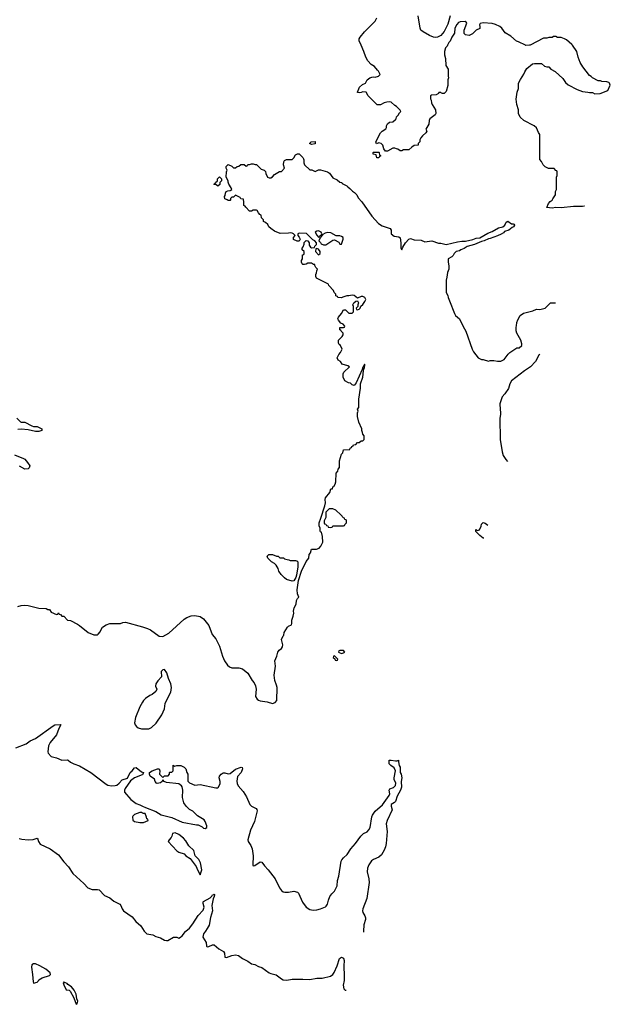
# Model space of a CAD drawing. Header units: inches. Extents: x 2323201 to 2563958, y 895391 to 1023096.
# Tile 169 of 196: x 2538613 to 2545286, y 959174 to 970287. Entities that reach past the tile are written whole.
import ezdxf

# ---------------------------------------------------------------- set-up
doc = ezdxf.new("R2010")
doc.units = ezdxf.units.IN
doc.header["$MEASUREMENT"] = 0
for name, color, linetype in [('C5935', 7, 'Continuous'), ('C5936', 7, 'Continuous'), ('C5945', 7, 'Continuous'), ('C5946', 7, 'Continuous'), ('C5947', 7, 'Continuous')]:
    doc.layers.add(name, color=color, linetype=linetype)

msp = doc.modelspace()

# ---------------------------------------------------------------- linework, layer by layer
at = {"layer": 'C5935', "color": 5, "elevation": 40}
for points in [[(2538768, 959632), (2538750, 959619), (2538746, 959594), (2538759, 959510), (2538766, 959426), (2538770, 959414), (2538810, 959425), (2538823, 959437), (2538830, 959452), (2538866, 959474), (2538950, 959498), (2538962, 959510), (2538957, 959530), (2538909, 959570), (2538839, 959610), (2538790, 959630)], [(2539110, 959426), (2539105, 959415), (2539110, 959394), (2539138, 959338), (2539170, 959334), (2539184, 959324), (2539226, 959246), (2539250, 959174), (2539262, 959178), (2539268, 959210), (2539257, 959237), (2539250, 959288), (2539230, 959333), (2539197, 959370), (2539158, 959398), (2539150, 959409), (2539130, 959418), (2539118, 959418)]]:
    msp.add_lwpolyline(points, close=True, dxfattribs=at)
at = {"layer": 'C5936', "color": 5}
for points, elevation in [([(2538582, 965790), (2538622, 965750), (2538630, 965746), (2538670, 965746), (2538750, 965705), (2538770, 965697), (2538810, 965694), (2538862, 965670), (2538862, 965650), (2538830, 965641), (2538790, 965640), (2538710, 965660), (2538630, 965664), (2538590, 965661)], 80), ([(2538555, 965375), (2538656, 965336), (2538670, 965326), (2538701, 965290), (2538726, 965250), (2538721, 965230), (2538710, 965219), (2538670, 965214), (2538610, 965249)], 80), ([(2538590, 963665), (2538630, 963676), (2538670, 963679), (2538710, 963676), (2538830, 963646), (2538910, 963642), (2538930, 963632), (2538950, 963632), (2538970, 963602), (2539030, 963574), (2539042, 963578), (2539046, 963590), (2539052, 963592), (2539058, 963578), (2539073, 963573), (2539090, 963554), (2539110, 963554), (2539154, 963510), (2539185, 963505), (2539266, 963466), (2539290, 963451), (2539385, 963370), (2539450, 963346), (2539490, 963346), (2539498, 963350), (2539523, 963377), (2539534, 963406), (2539549, 963430), (2539590, 963459), (2539631, 963471), (2539750, 963471), (2539777, 963483), (2539810, 963487), (2540000, 963433)], 80), ([(2540000, 962584), (2539971, 962530), (2539923, 962410), (2539911, 962350), (2539916, 962330), (2539931, 962310), (2539950, 962295), (2539990, 962282), (2540000, 962282)], 80), ([(2538570, 962067), (2538687, 962113), (2538730, 962147), (2538790, 962175), (2538990, 962318), (2539010, 962328), (2539074, 962334), (2539078, 962330), (2539054, 962286), (2539030, 962216), (2538957, 962130), (2538938, 962090), (2538930, 962022), (2538935, 962010), (2538970, 961971), (2539030, 961956), (2539090, 961931), (2539150, 961935), (2539162, 961930), (2539188, 961908), (2539225, 961890), (2539290, 961867), (2539417, 961790), (2539590, 961658), (2539610, 961648), (2539650, 961639), (2539690, 961642), (2539710, 961648), (2539738, 961670), (2539770, 961707), (2539832, 961728), (2539862, 961790), (2539884, 961810), (2539910, 961844), (2539930, 961847), (2539990, 961799), (2540000, 961795)], 60), ([(2540000, 961765), (2539997, 961763), (2539909, 961731), (2539863, 961697), (2539806, 961610), (2539797, 961590), (2539798, 961570), (2539870, 961487), (2539930, 961439), (2539970, 961427), (2540000, 961411)], 60), ([(2540000, 961332), (2539990, 961338), (2539970, 961338), (2539910, 961315), (2539890, 961298), (2539887, 961290), (2539890, 961254), (2539910, 961236), (2539970, 961227), (2540000, 961226)], 60), ([(2538607, 961047), (2538637, 961037), (2538710, 961029), (2538764, 961036), (2538810, 961048), (2538819, 961039), (2538826, 961010), (2538843, 960983), (2538958, 960930), (2539050, 960861), (2539110, 960783), (2539165, 960725), (2539214, 960650), (2539339, 960539), (2539381, 960490), (2539430, 960468), (2539490, 960470), (2539510, 960466), (2539570, 960402), (2539630, 960377), (2539677, 960337), (2539744, 960304), (2539755, 960290), (2539769, 960250), (2539785, 960230), (2539882, 960162), (2539926, 960110), (2539980, 960060), (2540000, 960031)], 40)]:
    msp.add_lwpolyline(points, dxfattribs=dict(at, elevation=elevation))
at = {"layer": 'C5945', "color": 5}
for points, elevation in [([(2540021, 960000), (2540029, 959989), (2540050, 959968), (2540117, 959957), (2540150, 959941), (2540204, 959924), (2540250, 959898), (2540270, 959894), (2540285, 959895), (2540350, 959931), (2540390, 959932), (2540410, 959922), (2540430, 959932), (2540450, 959945), (2540485, 959995), (2540490, 960000)], 40), ([(2540711, 960000), (2540688, 959970), (2540683, 959930), (2540718, 959870), (2540725, 959830), (2540730, 959822), (2540750, 959827), (2540790, 959847), (2540810, 959844), (2540862, 959802), (2540915, 959770), (2540925, 959750), (2540930, 959707), (2540950, 959701), (2541010, 959725), (2541050, 959733), (2541086, 959726), (2541130, 959691), (2541190, 959662), (2541231, 959631), (2541270, 959623), (2541310, 959601), (2541350, 959591), (2541430, 959531), (2541450, 959521), (2541510, 959507), (2541570, 959461), (2541590, 959451), (2541630, 959447), (2541690, 959456), (2541810, 959459), (2541890, 959453), (2541970, 959468), (2542030, 959468), (2542124, 959490), (2542149, 959510), (2542167, 959533), (2542201, 959610), (2542226, 959690), (2542250, 959707), (2542270, 959696), (2542278, 959670), (2542274, 959610), (2542279, 959490), (2542277, 959443), (2542266, 959390), (2542274, 959350), (2542290, 959334), (2542300, 959333)], 40), ([(2542499, 960000), (2542498, 959990), (2542498, 959989)], 60)]:
    msp.add_lwpolyline(points, dxfattribs=dict(at, elevation=elevation))
at = {"layer": 'C5946', "color": 5}
for points, elevation in [([(2543447, 970000), (2543442, 969990), (2543425, 969970), (2543411, 969930), (2543411, 969890), (2543422, 969850), (2543426, 969770), (2543452, 969730), (2543452, 969650), (2543458, 969630), (2543451, 969609), (2543450, 969546), (2543430, 969478), (2543410, 969455), (2543390, 969455), (2543378, 969458), (2543370, 969466), (2543350, 969466), (2543344, 969456), (2543319, 969441), (2543265, 969435), (2543253, 969427), (2543253, 969393), (2543260, 969380), (2543265, 969350), (2543272, 969330), (2543311, 969270), (2543316, 969230), (2543306, 969214), (2543245, 969170), (2543238, 969150), (2543236, 969110), (2543202, 969050), (2543211, 969030), (2543202, 969010), (2543163, 968977), (2543146, 968954), (2543132, 968930), (2543132, 968908), (2543114, 968890), (2543114, 968870), (2543070, 968868), (2543042, 968850), (2543010, 968818), (2542950, 968818), (2542930, 968808), (2542910, 968808), (2542887, 968827), (2542870, 968828), (2542850, 968838), (2542830, 968838), (2542770, 968804), (2542744, 968804), (2542728, 968828), (2542715, 968870), (2542698, 968890), (2542670, 968898), (2542646, 968886), (2542638, 968910), (2542689, 969011), (2542709, 969031), (2542750, 969054), (2542758, 969070), (2542758, 969090), (2542769, 969111), (2542790, 969132), (2542827, 969133), (2542860, 969160), (2542868, 969170), (2542869, 969191), (2542888, 969210), (2542903, 969237), (2542918, 969250), (2542910, 969266), (2542870, 969308), (2542850, 969318), (2542810, 969355), (2542790, 969362), (2542762, 969358), (2542731, 969349), (2542690, 969326), (2542650, 969326), (2542549, 969429), (2542526, 969470), (2542490, 969474), (2542470, 969464), (2542450, 969462), (2542430, 969466), (2542429, 969469), (2542453, 969527), (2542485, 969555), (2542518, 969570), (2542538, 969610), (2542569, 969631), (2542590, 969638), (2542610, 969641), (2542630, 969638), (2542666, 969650), (2542686, 969670), (2542668, 969708), (2542656, 969716), (2542620, 969760), (2542583, 969783), (2542545, 969825), (2542523, 969863), (2542501, 969930), (2542469, 970000)], 80), ([(2544996, 968184), (2544990, 968184), (2544970, 968179), (2544870, 968179), (2544730, 968163), (2544670, 968166), (2544630, 968162), (2544567, 968167), (2544586, 968214), (2544605, 968235), (2544628, 968250), (2544635, 968265), (2544668, 968310), (2544668, 968350), (2544678, 968370), (2544678, 968510), (2544686, 968530), (2544686, 968570), (2544682, 968582), (2544670, 968586), (2544650, 968606), (2544589, 968609), (2544548, 968628), (2544526, 968650), (2544510, 968686), (2544488, 968710), (2544488, 968990), (2544476, 969016), (2544450, 969066), (2544426, 969090), (2544309, 969149), (2544269, 969189), (2544248, 969230), (2544248, 969270), (2544229, 969330), (2544224, 969390), (2544235, 969470), (2544249, 969510), (2544249, 969570), (2544270, 969612), (2544309, 969671), (2544320, 969700), (2544343, 969737), (2544406, 969790), (2544430, 969794), (2544510, 969794), (2544544, 969764), (2544570, 969754), (2544590, 969754), (2544614, 969730), (2544664, 969704), (2544750, 969622), (2544780, 969580), (2544810, 969551), (2544910, 969498), (2544970, 969478), (2545031, 969471), (2545050, 969465), (2545084, 969464), (2545110, 969452), (2545173, 969453), (2545258, 969490), (2545286, 969550), (2545278, 969570), (2545270, 969578), (2545247, 969587), (2545190, 969588), (2545176, 969596), (2545150, 969598), (2545086, 969630), (2545068, 969648), (2545050, 969658), (2544975, 969755), (2544945, 969805), (2544923, 969863), (2544908, 969930), (2544857, 970000)], 80), ([(2544371, 970000), (2544330, 969998), (2544326, 970000)], 80), ([(2540000, 963433), (2540057, 963417), (2540090, 963401), (2540190, 963331), (2540230, 963327), (2540297, 963363), (2540470, 963522), (2540500, 963540), (2540550, 963558), (2540590, 963561), (2540650, 963551), (2540690, 963525), (2540751, 963450), (2540788, 963348), (2540830, 963298), (2540870, 963218), (2540905, 963105), (2540927, 963050), (2540961, 963001), (2540983, 962983), (2541010, 962971), (2541090, 962971), (2541130, 962961), (2541190, 962910), (2541239, 962830), (2541261, 962801), (2541276, 962770), (2541283, 962730), (2541276, 962650), (2541297, 962617), (2541310, 962606), (2541330, 962599), (2541408, 962588), (2541470, 962571), (2541499, 962581), (2541517, 962603), (2541521, 962750), (2541516, 962776), (2541496, 962830), (2541489, 962890), (2541503, 962990), (2541497, 963050), (2541517, 963103), (2541529, 963150), (2541544, 963170), (2541569, 963191), (2541581, 963210), (2541585, 963230), (2541569, 963290), (2541590, 963334), (2541598, 963342), (2541602, 963370), (2541638, 963430), (2541650, 963442), (2541682, 963458), (2541687, 963473), (2541688, 963508), (2541704, 963556), (2541709, 963590), (2541707, 963613), (2541714, 963650), (2541738, 963690), (2541742, 963730), (2541750, 963754), (2541766, 963770), (2541750, 963806), (2541747, 963853), (2541763, 963957), (2541798, 964062), (2541850, 964172), (2541878, 964210), (2541884, 964250), (2541898, 964270), (2541910, 964312), (2541967, 964313), (2541996, 964324), (2542016, 964344), (2542038, 964390), (2542035, 964455), (2542022, 964502), (2542010, 964506), (2542007, 964513), (2542006, 964550), (2541996, 964576), (2541995, 964610), (2542017, 964663), (2542059, 964801), (2542067, 964833), (2542064, 964870), (2542069, 964890), (2542118, 964950), (2542130, 964992), (2542146, 964994), (2542150, 965014), (2542162, 965018), (2542176, 965044), (2542186, 965070), (2542189, 965170), (2542208, 965192), (2542210, 965214), (2542227, 965233), (2542226, 965310), (2542250, 965382), (2542262, 965398), (2542270, 965432), (2542342, 965438), (2542347, 965453), (2542362, 965458), (2542366, 965470), (2542382, 965478), (2542386, 965490), (2542410, 965494), (2542430, 965514), (2542450, 965514), (2542470, 965534), (2542490, 965534), (2542506, 965550), (2542506, 965590), (2542488, 965608), (2542487, 965627), (2542478, 965650), (2542478, 965670), (2542443, 965743), (2542428, 965810), (2542428, 965850), (2542438, 965870), (2542429, 965890), (2542446, 965910), (2542445, 966005), (2542464, 966130), (2542464, 966176), (2542490, 966254), (2542497, 966323), (2542506, 966354), (2542510, 966354), (2542514, 966394), (2542510, 966398), (2542494, 966366), (2542490, 966366), (2542482, 966338), (2542416, 966190), (2542390, 966158), (2542370, 966166), (2542350, 966186), (2542328, 966188), (2542286, 966210), (2542267, 966253), (2542266, 966290), (2542275, 966310), (2542338, 966370), (2542322, 966382), (2542258, 966398), (2542238, 966430), (2542210, 966446), (2542198, 966470), (2542218, 966510), (2542238, 966530), (2542258, 966570), (2542238, 966610), (2542223, 966623), (2542216, 966636), (2542215, 966670), (2542255, 966710), (2542268, 966730), (2542266, 966750), (2542246, 966770), (2542242, 966782), (2542230, 966786), (2542228, 966810), (2542230, 966814), (2542270, 966814), (2542282, 966818), (2542286, 966830), (2542266, 966850), (2542243, 966863), (2542215, 966895), (2542208, 966910), (2542215, 966930), (2542249, 966971), (2542270, 967012), (2542292, 967012), (2542330, 966974), (2542370, 966974), (2542386, 966990), (2542386, 967050), (2542378, 967070), (2542388, 967090), (2542410, 967112), (2542430, 967114), (2542442, 967090), (2542434, 967070), (2542434, 967050), (2542414, 967030), (2542418, 967018), (2542430, 967014), (2542450, 967022), (2542458, 967030), (2542467, 967053), (2542490, 967074), (2542513, 967107), (2542522, 967130), (2542513, 967153), (2542490, 967164), (2542470, 967162), (2542430, 967146), (2542393, 967173), (2542370, 967179), (2542331, 967169), (2542310, 967169), (2542264, 967156), (2542250, 967148), (2542206, 967150), (2542202, 967162), (2542186, 967170), (2542186, 967190), (2542167, 967207), (2542158, 967230), (2542107, 967287), (2542102, 967302), (2541966, 967370), (2541958, 967390), (2541958, 967410), (2541968, 967430), (2541969, 967451), (2541978, 967470), (2541958, 967490), (2541946, 967514), (2541946, 967526), (2541934, 967526), (2541910, 967538), (2541870, 967538), (2541851, 967529), (2541830, 967526), (2541810, 967526), (2541806, 967530), (2541798, 967550), (2541798, 967570), (2541808, 967590), (2541808, 967632), (2541822, 967638), (2541826, 967650), (2541826, 967670), (2541806, 967690), (2541806, 967710), (2541816, 967724), (2541827, 967753), (2541828, 967772), (2541850, 967794), (2541870, 967792), (2541882, 967770), (2541884, 967744), (2541900, 967720), (2541910, 967712), (2541942, 967718), (2541946, 967730), (2541966, 967750), (2541966, 967770), (2541946, 967790), (2541923, 967803), (2541854, 967874), (2541770, 967878), (2541754, 967870), (2541754, 967850), (2541770, 967834), (2541782, 967810), (2541772, 967788), (2541748, 967788), (2541707, 967807), (2541706, 967830), (2541726, 967850), (2541706, 967870), (2541690, 967878), (2541670, 967882), (2541650, 967878), (2541556, 967876), (2541490, 967902), (2541449, 967929), (2541429, 967949), (2541415, 967975), (2541390, 967998), (2541369, 968009), (2541366, 968030), (2541346, 968050), (2541342, 968082), (2541327, 968087), (2541310, 968106), (2541295, 968135), (2541290, 968138), (2541250, 968138), (2541230, 968126), (2541210, 968126), (2541166, 968170), (2541162, 968182), (2541146, 968190), (2541147, 968227), (2541142, 968262), (2541110, 968266), (2541102, 968282), (2541050, 968306), (2541030, 968286), (2541010, 968286), (2541002, 968278), (2540994, 968270), (2540994, 968250), (2540990, 968246), (2540970, 968246), (2540956, 968256), (2540930, 968266), (2540928, 968290), (2540936, 968304), (2540938, 968330), (2540946, 968350), (2540963, 968357), (2540990, 968358), (2541008, 968370), (2541002, 968390), (2540975, 968430), (2540967, 968453), (2540967, 968467), (2540946, 968510), (2540948, 968570), (2540958, 968590), (2540946, 968610), (2540946, 968630), (2540970, 968652), (2541010, 968634), (2541030, 968614), (2541050, 968614), (2541068, 968632), (2541087, 968633), (2541110, 968652), (2541150, 968654), (2541170, 968634), (2541182, 968638), (2541190, 968654), (2541210, 968654), (2541230, 968662), (2541250, 968662), (2541273, 968653), (2541290, 968652), (2541341, 968601), (2541374, 968590), (2541390, 968574), (2541392, 968550), (2541414, 968510), (2541430, 968502), (2541450, 968502), (2541468, 968512), (2541490, 968542), (2541550, 968574), (2541570, 968574), (2541606, 968610), (2541595, 968650), (2541596, 968684), (2541603, 968697), (2541629, 968711), (2541690, 968711), (2541709, 968730), (2541730, 968762), (2541750, 968774), (2541770, 968774), (2541811, 968731), (2541818, 968718), (2541824, 968704), (2541822, 968670), (2541832, 968650), (2541890, 968594), (2541912, 968592), (2541950, 968574), (2541988, 968592), (2542010, 968592), (2542090, 968572), (2542114, 968554), (2542150, 968502), (2542200, 968480), (2542230, 968454), (2542254, 968450), (2542258, 968438), (2542310, 968412), (2542320, 968400), (2542344, 968384), (2542372, 968352), (2542397, 968337), (2542422, 968310), (2542437, 968277), (2542478, 968230), (2542590, 968071), (2542667, 967987), (2542710, 967959), (2542798, 967930), (2542811, 967910), (2542811, 967870), (2542845, 967845), (2542895, 967835), (2542910, 967825), (2542920, 967770), (2542919, 967710), (2542921, 967701), (2542930, 967691), (2542941, 967719), (2542971, 967769), (2543010, 967811), (2543030, 967816), (2543070, 967803), (2543150, 967798), (2543190, 967782), (2543270, 967791), (2543345, 967765), (2543370, 967765), (2543430, 967751), (2543560, 967780), (2543610, 967787), (2543650, 967787), (2543734, 967806), (2543770, 967821), (2543813, 967827), (2543858, 967850), (2543901, 967879), (2543950, 967895), (2544023, 967937), (2544072, 967948), (2544094, 967970), (2544110, 968002), (2544128, 968012), (2544170, 967985), (2544190, 967985), (2544200, 967980), (2544205, 967970), (2544191, 967950), (2544177, 967943), (2544141, 967910), (2544090, 967896), (2544078, 967882), (2544054, 967866), (2544010, 967847), (2543930, 967816), (2543910, 967813), (2543862, 967790), (2543830, 967785), (2543751, 967750), (2543670, 967726), (2543636, 967704), (2543598, 967690), (2543581, 967679), (2543545, 967670), (2543522, 967650), (2543510, 967626), (2543494, 967610), (2543454, 967590), (2543452, 967550), (2543462, 967510), (2543462, 967470), (2543445, 967435), (2543440, 967380), (2543431, 967349), (2543432, 967210), (2543450, 967174), (2543452, 967150), (2543470, 967114), (2543525, 966970), (2543538, 966950), (2543581, 966910), (2543623, 966823), (2543653, 966773), (2543724, 966570), (2543740, 966540), (2543791, 966471), (2543830, 966452), (2543850, 966451), (2543910, 966432), (2543930, 966442), (2543970, 966442), (2544010, 966432), (2544050, 966432), (2544088, 966452), (2544130, 966512), (2544150, 966532), (2544230, 966582), (2544256, 966584), (2544286, 966610), (2544288, 966630), (2544275, 966670), (2544229, 966750), (2544223, 966777), (2544222, 966818), (2544227, 966833), (2544228, 966870), (2544240, 966900), (2544268, 966950), (2544306, 966974), (2544410, 967002), (2544450, 967022), (2544490, 967018), (2544550, 967031), (2544610, 967091), (2544665, 967091)], 80), ([(2544490, 966508), (2544480, 966500), (2544442, 966430), (2544385, 966370), (2544316, 966324), (2544171, 966210), (2544150, 966178), (2544136, 966124), (2544095, 966065), (2544065, 966030), (2544039, 965950), (2544036, 965930), (2544041, 965910), (2544044, 965830), (2544038, 965790), (2544042, 965550), (2544064, 965410), (2544077, 965370), (2544104, 965324), (2544123, 965301)], 80), ([(2543856, 964435), (2543850, 964435), (2543810, 964465), (2543768, 964510), (2543766, 964530), (2543772, 964532), (2543782, 964522), (2543796, 964524), (2543806, 964530), (2543828, 964570), (2543830, 964592), (2543849, 964611), (2543870, 964603), (2543901, 964582)], 60), ([(2540000, 962282), (2540070, 962284), (2540102, 962298), (2540153, 962347), (2540217, 962443), (2540249, 962509), (2540257, 962570), (2540266, 962594), (2540322, 962698), (2540329, 962750), (2540321, 962790), (2540293, 962850), (2540276, 962916), (2540250, 962954), (2540230, 962949), (2540211, 962930), (2540215, 962870), (2540175, 962825), (2540151, 962790), (2540146, 962766), (2540162, 962730), (2540150, 962706), (2540111, 962669), (2540082, 962658), (2540034, 962626), (2540010, 962602), (2540000, 962584)], 80), ([(2540000, 961411), (2540034, 961394), (2540150, 961351), (2540211, 961311), (2540330, 961281), (2540450, 961231), (2540610, 961201), (2540630, 961201), (2540676, 961176), (2540690, 961163), (2540710, 961158), (2540728, 961170), (2540729, 961190), (2540710, 961238), (2540697, 961257), (2540623, 961303), (2540570, 961354), (2540530, 961374), (2540492, 961412), (2540467, 961447), (2540453, 961510), (2540457, 961590), (2540449, 961629), (2540440, 961640), (2540410, 961661), (2540270, 961679), (2540246, 961690), (2540230, 961706), (2540222, 961690), (2540205, 961675), (2540166, 961666), (2540158, 961670), (2540142, 961690), (2540135, 961715), (2540088, 961750), (2540078, 961770), (2540078, 961790), (2540110, 961811), (2540170, 961831), (2540190, 961832), (2540198, 961810), (2540194, 961770), (2540230, 961734), (2540250, 961752), (2540290, 961754), (2540306, 961770), (2540306, 961790), (2540310, 961794), (2540330, 961794), (2540346, 961810), (2540348, 961872), (2540362, 961862), (2540389, 961871), (2540434, 961870), (2540470, 961852), (2540491, 961831), (2540501, 961790), (2540511, 961770), (2540514, 961694), (2540530, 961675), (2540590, 961648), (2540650, 961654), (2540830, 961616), (2540850, 961618), (2540857, 961623), (2540877, 961663), (2540878, 961690), (2540865, 961730), (2540869, 961750), (2540890, 961771), (2540910, 961785), (2540930, 961788), (2540970, 961776), (2540990, 961781), (2541050, 961827), (2541114, 961850), (2541125, 961845), (2541131, 961830), (2541115, 961790), (2541075, 961745), (2541067, 961693), (2541070, 961665), (2541081, 961641), (2541136, 961576), (2541177, 961517), (2541214, 961430), (2541230, 961411), (2541285, 961385), (2541293, 961373), (2541296, 961356), (2541264, 961236), (2541222, 961138), (2541191, 961030), (2541195, 961010), (2541225, 960965), (2541241, 960930), (2541250, 960850), (2541246, 960750), (2541250, 960738), (2541270, 960742), (2541330, 960781), (2541350, 960777), (2541378, 960738), (2541422, 960690), (2541499, 960590), (2541550, 960488), (2541570, 960459), (2541590, 960445), (2541610, 960439), (2541650, 960439), (2541710, 960452), (2541750, 960438), (2541761, 960430), (2541807, 960327), (2541850, 960270), (2541890, 960243), (2541930, 960237), (2541970, 960239), (2542010, 960251), (2542067, 960273), (2542077, 960283), (2542090, 960306), (2542100, 960350), (2542116, 960390), (2542138, 960422), (2542170, 960451), (2542198, 960510), (2542203, 960570), (2542220, 960620), (2542246, 960790), (2542254, 960806), (2542271, 960829), (2542314, 960866), (2542353, 960930), (2542405, 960990), (2542467, 961073), (2542499, 961101), (2542538, 961122), (2542558, 961142), (2542571, 961170), (2542590, 961290), (2542598, 961310), (2542630, 961355), (2542713, 961427), (2542789, 961530), (2542796, 961550), (2542788, 961590), (2542793, 961607), (2542838, 961622), (2542857, 961643), (2542861, 961670), (2542845, 961710), (2542844, 961730), (2542859, 961810), (2542844, 961844), (2542805, 961870), (2542789, 961890), (2542786, 961930), (2542809, 961931), (2542859, 961921), (2542878, 961922), (2542891, 961931), (2542894, 961930), (2542892, 961910), (2542901, 961870), (2542911, 961850), (2542911, 961790), (2542921, 961770), (2542931, 961730), (2542923, 961690), (2542925, 961625), (2542915, 961590), (2542876, 961524), (2542857, 961463), (2542848, 961452), (2542811, 961430), (2542811, 961410), (2542821, 961370), (2542763, 961250), (2542755, 961210), (2542763, 961123), (2542753, 960990), (2542746, 960950), (2542730, 960912), (2542699, 960861), (2542670, 960834), (2542610, 960810), (2542588, 960792), (2542557, 960750), (2542541, 960710), (2542538, 960670), (2542557, 960590), (2542561, 960550), (2542535, 960370), (2542488, 960250), (2542487, 960230), (2542491, 960210), (2542513, 960173), (2542521, 960150), (2542519, 960130), (2542501, 960070), (2542499, 960000)], 60), ([(2540000, 961795), (2540012, 961790), (2540005, 961770), (2540000, 961765)], 60), ([(2540000, 961226), (2540010, 961226), (2540066, 961250), (2540062, 961262), (2540048, 961268), (2540047, 961287), (2540030, 961326), (2540010, 961326), (2540000, 961332)], 60), ([(2540490, 960000), (2540530, 960035), (2540570, 960082), (2540630, 960178), (2540684, 960236), (2540697, 960270), (2540686, 960310), (2540686, 960330), (2540690, 960336), (2540764, 960376), (2540785, 960395), (2540790, 960411), (2540805, 960415), (2540810, 960422), (2540815, 960410), (2540810, 960389), (2540797, 960363), (2540783, 960290), (2540790, 960230), (2540767, 960153), (2540752, 960068), (2540732, 960028), (2540711, 960000)], 40), ([(2540000, 960031), (2540021, 960000)], 40)]:
    msp.add_lwpolyline(points, dxfattribs=dict(at, elevation=elevation))
for points, elevation in [([(2541910, 968878), (2541888, 968890), (2541906, 968910), (2541950, 968911), (2541950, 968888)], 80), ([(2542670, 968728), (2542648, 968730), (2542642, 968762), (2542606, 968770), (2542606, 968790), (2542610, 968794), (2542670, 968794), (2542674, 968790), (2542678, 968758), (2542694, 968750), (2542678, 968742)], 80), ([(2540850, 968408), (2540830, 968426), (2540810, 968426), (2540806, 968430), (2540822, 968438), (2540826, 968450), (2540846, 968470), (2540847, 968493), (2540870, 968514), (2540893, 968493), (2540894, 968470), (2540874, 968450), (2540873, 968427)], 80), ([(2541990, 967904), (2541970, 967902), (2541952, 967890), (2541970, 967854), (2541990, 967834), (2542002, 967838), (2542006, 967850), (2542022, 967858), (2542026, 967870), (2542018, 967890)], 80), ([(2542090, 967885), (2542063, 967877), (2542038, 967862), (2542030, 967846), (2542018, 967842), (2542014, 967830), (2542002, 967818), (2541994, 967790), (2542010, 967774), (2542018, 967758), (2542046, 967746), (2542070, 967746), (2542150, 967798), (2542170, 967802), (2542217, 967777), (2542230, 967754), (2542250, 967754), (2542268, 967810), (2542268, 967830), (2542250, 967842), (2542230, 967848), (2542188, 967848), (2542130, 967881)], 80), ([(2541970, 967706), (2541958, 967702), (2541954, 967670), (2541990, 967634), (2542006, 967650), (2542008, 967670), (2541990, 967698)], 80), ([(2542150, 964766), (2542110, 964766), (2542073, 964727), (2542072, 964670), (2542054, 964630), (2542054, 964610), (2542058, 964598), (2542073, 964593), (2542078, 964578), (2542093, 964573), (2542098, 964558), (2542130, 964554), (2542142, 964558), (2542150, 964574), (2542270, 964574), (2542282, 964578), (2542286, 964590), (2542306, 964610), (2542306, 964630), (2542302, 964642), (2542287, 964647), (2542282, 964662), (2542270, 964666), (2542240, 964700), (2542186, 964750)], 80), ([(2541670, 964182), (2541730, 964182), (2541750, 964174), (2541756, 964156), (2541757, 964110), (2541741, 964019), (2541731, 963990), (2541710, 963955), (2541690, 963949), (2541628, 963970), (2541606, 963986), (2541566, 964026), (2541542, 964062), (2541533, 964093), (2541509, 964130), (2541490, 964149), (2541458, 964170), (2541418, 964210), (2541409, 964231), (2541426, 964250), (2541470, 964252), (2541513, 964233), (2541532, 964232), (2541553, 964213), (2541592, 964212), (2541604, 964204), (2541633, 964193), (2541652, 964192)], 80), ([(2542170, 963106), (2542158, 963102), (2542154, 963090), (2542174, 963074), (2542178, 963058), (2542190, 963054), (2542202, 963058), (2542206, 963070)], 80), ([(2542270, 963166), (2542230, 963166), (2542218, 963162), (2542214, 963150), (2542250, 963134), (2542270, 963142), (2542286, 963150)], 80), ([(2540370, 961108), (2540338, 961102), (2540332, 961070), (2540325, 961055), (2540302, 961030), (2540292, 961010), (2540390, 960906), (2540410, 960891), (2540471, 960871), (2540490, 960851), (2540539, 960819), (2540608, 960728), (2540621, 960690), (2540650, 960634), (2540669, 960691), (2540657, 960770), (2540637, 960810), (2540597, 960850), (2540579, 960910), (2540522, 960962), (2540490, 961021), (2540465, 961050), (2540410, 961089)], 60)]:
    msp.add_lwpolyline(points, close=True, dxfattribs=dict(at, elevation=elevation))
at = {"layer": 'C5947', "color": 5}
for points, elevation in [([(2543476, 970330), (2543450, 970237), (2543410, 970156), (2543391, 970130), (2543370, 970110), (2543333, 970090), (2543310, 970086), (2543290, 970090), (2543243, 970110), (2543170, 970150), (2543146, 970170), (2543136, 970190), (2543115, 970330)], 60), ([(2542469, 970000), (2542447, 970050), (2542449, 970071), (2542459, 970090), (2542507, 970150), (2542630, 970271), (2542647, 970310)], 80), ([(2544326, 970000), (2544250, 970038), (2544225, 970045), (2544163, 970103), (2544098, 970138), (2544061, 970190), (2544039, 970210), (2543990, 970232), (2543950, 970244), (2543850, 970253), (2543817, 970243), (2543806, 970230), (2543811, 970210), (2543810, 970188), (2543770, 970168), (2543730, 970129), (2543705, 970115), (2543690, 970109), (2543650, 970115), (2543635, 970130), (2543633, 970153), (2543635, 970170), (2543665, 970250), (2543659, 970260), (2543646, 970266), (2543590, 970263), (2543570, 970254), (2543550, 970234), (2543530, 970190), (2543526, 970134), (2543496, 970090), (2543476, 970044), (2543462, 970030), (2543447, 970000)], 80), ([(2544857, 970000), (2544850, 970009), (2544790, 970061), (2544770, 970073), (2544730, 970088), (2544690, 970088), (2544670, 970098), (2544644, 970096), (2544630, 970088), (2544593, 970087), (2544570, 970078), (2544530, 970078), (2544380, 970000), (2544371, 970000)], 80)]:
    msp.add_lwpolyline(points, dxfattribs=dict(at, elevation=elevation))

doc.saveas('drawing.dxf')
